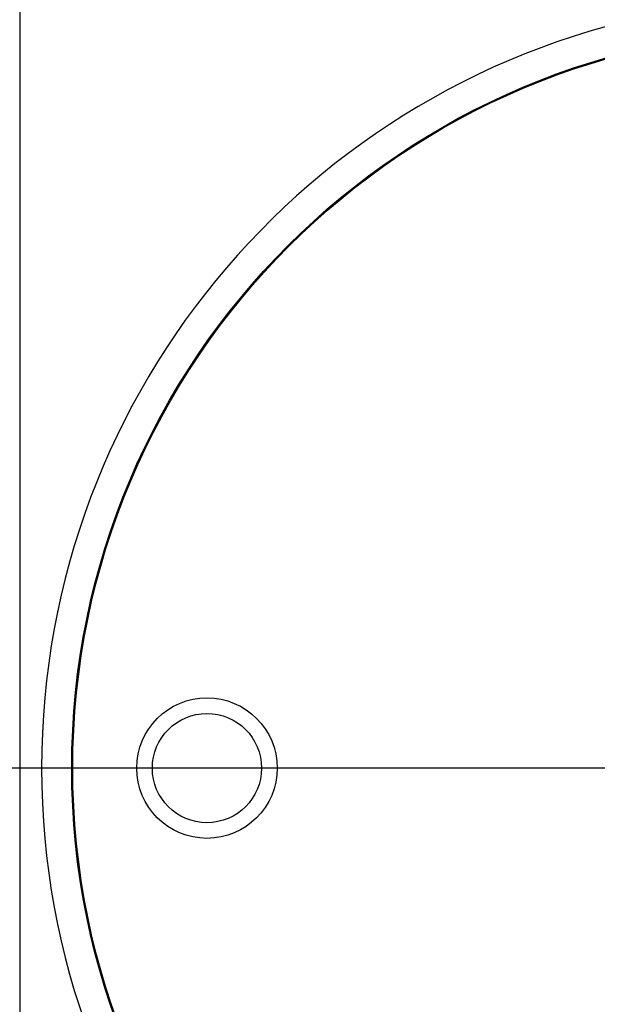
# Model space of a CAD drawing. Extents: x 0 to 8410, y 0 to 5940.
# Tile 73 of 212: x 3551 to 3606, y 4689 to 4783. Entities that reach past the tile are written whole.
import ezdxf

# ---------------------------------------------------------------- set-up
doc = ezdxf.new("R2010")
doc.units = 0
doc.header["$LTSCALE"] = 10
doc.linetypes.add('CENTERX2', pattern=[20.32, 12.7, -2.54, 2.54, -2.54])
doc.layers.get('0').update_dxf_attribs({"linetype": 'CONTINUOUS'})
doc.styles.add('SLDTEXTSTYLE0', font='TXT', dxfattribs={"width": 0.605})
doc.dimstyles.new('SLDDIMSTYLE1', dxfattribs={"dimtxt": 50, "dimasz": 50, "dimexe": 0, "dimexo": 0.0625, "dimgap": 12.5, "dimtad": 1, "dimdec": 1, "dimrnd": 1e-09, "dimzin": 12, "dimtxsty": 'SLDTEXTSTYLE0', "dimsah": 1, "dimcen": 0.09, "dimazin": 3, "dimtfac": 1, "dimtofl": 0, "dimtmove": 0, "dimatfit": 3, "dimtolj": 1, "dimtzin": 12})
doc.dimstyles.new('SLDDIMSTYLE2', dxfattribs={"dimtxt": 50, "dimasz": 50, "dimexe": 0, "dimexo": 0.0625, "dimgap": 12.5, "dimtad": 1, "dimdec": 0, "dimrnd": 1e-09, "dimzin": 12, "dimtxsty": 'SLDTEXTSTYLE0', "dimsah": 1, "dimcen": 0.09, "dimazin": 3, "dimtfac": 1, "dimtofl": 0, "dimtmove": 0, "dimatfit": 3, "dimtolj": 1, "dimtzin": 12})

# ---------------------------------------------------------------- blocks, each defined once
blk = doc.blocks.new('_D_2')
at = {"color": 7, "linetype": 'CONTINUOUS'}
for p, q in [((3429.387, 5755.522), (5692.741, 5755.522)), ((5677.741, 624.372), (5677.741, 5755.522)), ((3280.76, 624.372), (5692.741, 624.372))]:
    blk.add_line(p, q, dxfattribs=at)
for points in [[(5677.741, 5755.522), (5670.241, 5705.522), (5685.241, 5705.522)], [(5677.741, 624.372), (5685.241, 674.372), (5670.241, 674.372)]]:
    blk.add_solid(points, dxfattribs=at)
at = {"color": 7, "linetype": 'CONTINUOUS', "insert": (5613.287, 3113.558), "char_height": 50, "attachment_point": 1, "rotation": 90, "style": 'SLDTEXTSTYLE0'}
blk.add_mtext('5131', dxfattribs=at)
blk = doc.blocks.new('_D_4')
at = {"color": 7, "linetype": 'CONTINUOUS'}
for p, q in [((1680.76, 4421.353), (1680.76, 5159.478)), ((3855.76, 4731.353), (3855.76, 5159.478)), ((1680.76, 5144.478), (3855.76, 5144.478))]:
    blk.add_line(p, q, dxfattribs=at)
for points in [[(1680.76, 5144.478), (1730.76, 5136.978), (1730.76, 5151.978)], [(3855.76, 5144.478), (3805.76, 5151.978), (3805.76, 5136.978)]]:
    blk.add_solid(points, dxfattribs=at)
at = {"color": 7, "linetype": 'CONTINUOUS', "insert": (2691.871, 5208.931), "char_height": 50, "attachment_point": 1, "style": 'SLDTEXTSTYLE0'}
blk.add_mtext('2175', dxfattribs=at)

msp = doc.modelspace()

# ---------------------------------------------------------------- linework, layer by layer
at = {"color": 8, "linetype": 'CONTINUOUS'}
msp.add_line((3550.76, 4790.686), (3550.76, 4632.018), dxfattribs=at)
at = {"color": 7, "linetype": 'CENTERX2'}
msp.add_line((3855.76, 4711.353), (1155.223, 4711.353), dxfattribs=at)
at = {"color": 7, "linetype": 'CONTINUOUS'}
for centre, radius in [((3626.76, 4711.353), 71), ((3626.76, 4711.353), 70.9), ((3568.76, 4711.353), 6.75), ((3568.76, 4711.353), 5.25)]:
    msp.add_circle(centre, radius, dxfattribs=at)
msp.add_arc((3626.76, 4711.353), 73.9, 17.64801, 342.35199, dxfattribs=at)

# ---------------------------------------------------------------- dimensions: what is measured, and where the dimension line sits
dim = msp.add_linear_dim(base=(5677.741, 5755.522), p1=(3260.76, 624.372), p2=(3409.387, 5755.522), angle=90, dimstyle='SLDDIMSTYLE2', dxfattribs=at)
dim.commit()
dim.dimension.update_dxf_attribs({"geometry": '_D_2', "text_midpoint": (5677.741, 3189.947), "dimtype": 160})
dim = msp.add_linear_dim(base=(3855.76, 5144.478), p1=(1680.76, 4401.353), p2=(3855.76, 4711.353), dimstyle='SLDDIMSTYLE1', dxfattribs=at)
dim.commit()
dim.dimension.update_dxf_attribs({"geometry": '_D_4', "text_midpoint": (2768.26, 5144.478), "dimtype": 160})

doc.saveas('drawing.dxf')
